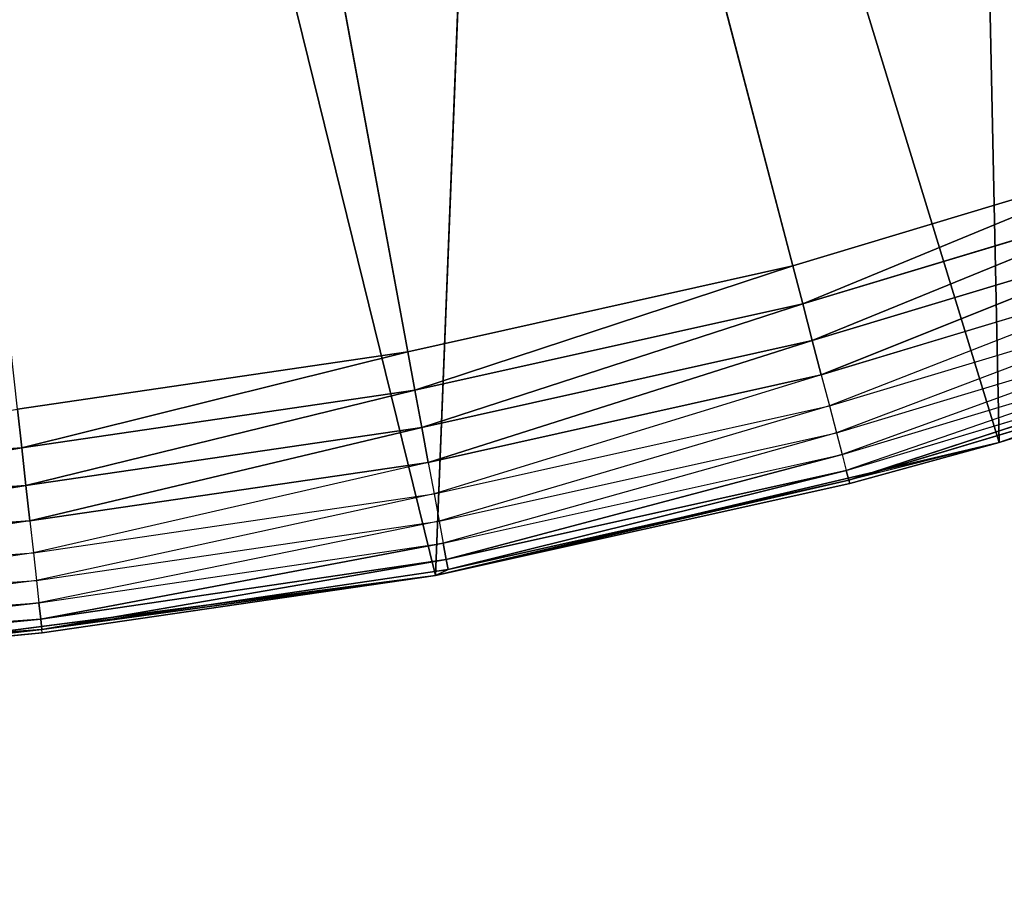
# Model space of a CAD drawing. Header units: centimetres. Extents: x 0.1 to 22.3, y 0.1 to 22.3.
# Tile 56 of 256: x 1.7402 to 1.8277, y 1.1451 to 1.2233. Entities that reach past the tile are written whole.
import ezdxf

# ---------------------------------------------------------------- set-up
doc = ezdxf.new("R2010")
doc.units = ezdxf.units.CM
doc.header["$LTSCALE"] = 2.54
doc.layers.get('0').update_dxf_attribs({"true_color": 0xff5454})

# ---------------------------------------------------------------- blocks, each defined once
blk = doc.blocks.new('Kosz na _mieci DELLA.STL')
at = {"color": 0}
for p, q in [((1.687475, 1.665801, 15.55), (1.77466, 1.193785, 15.55)), ((1.808883, 1.201408, 15.55), (1.687475, 1.665801, 15.55)), ((1.808883, 1.201408, 15.55), (1.687475, 1.665801, 15.55)), ((1.687475, 1.665801, 15.55), (1.77466, 1.193785, 15.55)), ((1.827217, 1.185726, 15.75), (1.8239, 1.343484, 15.75)), ((1.827217, 1.185726, 15.75), (1.8239, 1.343484, 15.75)), ((1.777115, 1.173902, 15.75), (1.783257, 1.329162, 15.75)), ((1.777115, 1.173902, 15.75), (1.783257, 1.329162, 15.75)), ((1.827217, 1.185726, 15.75), (1.783257, 1.329162, 15.75)), ((1.827217, 1.185726, 15.75), (1.783257, 1.329162, 15.75)), ((1.777115, 1.173902, 15.75), (1.741162, 1.319943, 15.75)), ((1.777115, 1.173902, 15.75), (1.741162, 1.319943, 15.75)), ((1.842457, 1.21151, 15.55), (1.808883, 1.201408, 15.55)), ((1.842457, 1.21151, 15.55), (1.808883, 1.201408, 15.55)), ((1.842457, 1.21151, 15.55), (1.809761, 1.198048, 15.550304)), ((1.842457, 1.21151, 15.55), (1.809761, 1.198048, 15.550304)), ((1.809761, 1.198048, 15.550304), (1.843579, 1.208223, 15.550304)), ((1.809761, 1.198048, 15.550304), (1.843579, 1.208223, 15.550304)), ((1.843579, 1.208223, 15.550304), (1.810613, 1.19479, 15.551205)), ((1.843579, 1.208223, 15.550304), (1.810613, 1.19479, 15.551205)), ((1.810613, 1.19479, 15.551205), (1.844666, 1.205035, 15.551205)), ((1.810613, 1.19479, 15.551205), (1.844666, 1.205035, 15.551205)), ((1.844666, 1.205035, 15.551205), (1.811412, 1.191734, 15.552679)), ((1.844666, 1.205035, 15.551205), (1.811412, 1.191734, 15.552679)), ((1.875838, 1.202639, 15.75), (1.827217, 1.185726, 15.75)), ((1.875838, 1.202639, 15.75), (1.827217, 1.185726, 15.75)), ((1.811412, 1.191734, 15.552679), (1.845686, 1.202045, 15.552679)), ((1.845686, 1.202045, 15.552679), (1.812134, 1.188971, 15.55468)), ((1.808883, 1.201408, 15.55), (1.77466, 1.193785, 15.55)), ((1.808883, 1.201408, 15.55), (1.77466, 1.193785, 15.55)), ((1.808883, 1.201408, 15.55), (1.775291, 1.19037, 15.550304)), ((1.808883, 1.201408, 15.55), (1.775291, 1.19037, 15.550304)), ((1.808883, 1.201408, 15.55), (1.809761, 1.198048, 15.550304)), ((1.808883, 1.201408, 15.55), (1.809761, 1.198048, 15.550304)), ((1.812134, 1.188971, 15.55468), (1.846608, 1.199342, 15.55468)), ((1.846608, 1.199342, 15.55468), (1.812758, 1.186586, 15.557144)), ((1.775291, 1.19037, 15.550304), (1.809761, 1.198048, 15.550304)), ((1.775291, 1.19037, 15.550304), (1.809761, 1.198048, 15.550304)), ((1.809761, 1.198048, 15.550304), (1.775903, 1.187058, 15.551205)), ((1.809761, 1.198048, 15.550304), (1.775903, 1.187058, 15.551205)), ((1.809761, 1.198048, 15.550304), (1.810613, 1.19479, 15.551205)), ((1.809761, 1.198048, 15.550304), (1.810613, 1.19479, 15.551205)), ((1.812758, 1.186586, 15.557144), (1.847404, 1.197009, 15.557144)), ((1.847404, 1.197009, 15.557144), (1.813264, 1.184651, 15.560001)), ((1.775903, 1.187058, 15.551205), (1.810613, 1.19479, 15.551205)), ((1.775903, 1.187058, 15.551205), (1.810613, 1.19479, 15.551205)), ((1.810613, 1.19479, 15.551205), (1.776477, 1.183951, 15.552679)), ((1.810613, 1.19479, 15.551205), (1.776477, 1.183951, 15.552679)), ((1.810613, 1.19479, 15.551205), (1.811412, 1.191734, 15.552679)), ((1.810613, 1.19479, 15.551205), (1.811412, 1.191734, 15.552679)), ((1.813264, 1.184651, 15.560001), (1.84805, 1.195117, 15.560001)), ((1.84805, 1.195117, 15.560001), (1.813636, 1.183226, 15.563159)), ((1.77466, 1.193785, 15.55), (1.739973, 1.18868, 15.55)), ((1.77466, 1.193785, 15.55), (1.739973, 1.18868, 15.55)), ((1.77466, 1.193785, 15.55), (1.740353, 1.185228, 15.550304)), ((1.77466, 1.193785, 15.55), (1.740353, 1.185228, 15.550304)), ((1.77466, 1.193785, 15.55), (1.775291, 1.19037, 15.550304)), ((1.77466, 1.193785, 15.55), (1.775291, 1.19037, 15.550304)), ((1.813636, 1.183226, 15.563159), (1.848525, 1.193722, 15.563159)), ((1.848525, 1.193722, 15.563159), (1.813865, 1.182353, 15.566527)), ((1.848525, 1.193722, 15.563159), (1.813865, 1.182353, 15.566527)), ((1.813865, 1.182353, 15.566527), (1.848817, 1.192868, 15.566527)), ((1.813865, 1.182353, 15.566527), (1.848817, 1.192868, 15.566527)), ((1.848817, 1.192868, 15.566527), (1.827217, 1.185726, 15.57)), ((1.827217, 1.185726, 15.75), (1.848915, 1.192581, 15.57)), ((1.827217, 1.185726, 15.75), (1.848915, 1.192581, 15.57)), ((1.827217, 1.185726, 15.57), (1.848915, 1.192581, 15.57)), ((1.776477, 1.183951, 15.552679), (1.811412, 1.191734, 15.552679)), ((1.811412, 1.191734, 15.552679), (1.776995, 1.181143, 15.55468)), ((1.811412, 1.191734, 15.552679), (1.812134, 1.188971, 15.55468)), ((1.740353, 1.185228, 15.550304), (1.775291, 1.19037, 15.550304)), ((1.740353, 1.185228, 15.550304), (1.775291, 1.19037, 15.550304)), ((1.775291, 1.19037, 15.550304), (1.740721, 1.181881, 15.551205)), ((1.775291, 1.19037, 15.550304), (1.740721, 1.181881, 15.551205)), ((1.775291, 1.19037, 15.550304), (1.775903, 1.187058, 15.551205)), ((1.775291, 1.19037, 15.550304), (1.775903, 1.187058, 15.551205)), ((1.739973, 1.18868, 15.55), (1.740353, 1.185228, 15.550304)), ((1.739973, 1.18868, 15.55), (1.740353, 1.185228, 15.550304)), ((1.776995, 1.181143, 15.55468), (1.812134, 1.188971, 15.55468)), ((1.812134, 1.188971, 15.55468), (1.777443, 1.178719, 15.557144)), ((1.812134, 1.188971, 15.55468), (1.812758, 1.186586, 15.557144)), ((1.740721, 1.181881, 15.551205), (1.775903, 1.187058, 15.551205)), ((1.740721, 1.181881, 15.551205), (1.775903, 1.187058, 15.551205)), ((1.775903, 1.187058, 15.551205), (1.741067, 1.17874, 15.552679)), ((1.775903, 1.187058, 15.551205), (1.741067, 1.17874, 15.552679)), ((1.775903, 1.187058, 15.551205), (1.776477, 1.183951, 15.552679)), ((1.775903, 1.187058, 15.551205), (1.776477, 1.183951, 15.552679)), ((1.777443, 1.178719, 15.557144), (1.812758, 1.186586, 15.557144)), ((1.812758, 1.186586, 15.557144), (1.777806, 1.176753, 15.560001)), ((1.812758, 1.186586, 15.557144), (1.813264, 1.184651, 15.560001)), ((1.705132, 1.18265, 15.550304), (1.740353, 1.185228, 15.550304)), ((1.705132, 1.18265, 15.550304), (1.740353, 1.185228, 15.550304)), ((1.740353, 1.185228, 15.550304), (1.705255, 1.179285, 15.551205)), ((1.740353, 1.185228, 15.550304), (1.705255, 1.179285, 15.551205)), ((1.740353, 1.185228, 15.550304), (1.740721, 1.181881, 15.551205)), ((1.740353, 1.185228, 15.550304), (1.740721, 1.181881, 15.551205)), ((1.827217, 1.185726, 15.75), (1.777115, 1.173902, 15.75)), ((1.827217, 1.185726, 15.75), (1.777115, 1.173902, 15.75)), ((1.827217, 1.185726, 15.57), (1.813865, 1.182353, 15.566527)), ((1.813941, 1.182059, 15.57), (1.827217, 1.185726, 15.75)), ((1.813941, 1.182059, 15.57), (1.827217, 1.185726, 15.75)), ((1.813941, 1.182059, 15.57), (1.827217, 1.185726, 15.57)), ((1.827217, 1.185726, 15.75), (1.827217, 1.185726, 15.57)), ((1.827217, 1.185726, 15.75), (1.827217, 1.185726, 15.57)), ((1.777806, 1.176753, 15.560001), (1.813264, 1.184651, 15.560001)), ((1.813264, 1.184651, 15.560001), (1.778074, 1.175304, 15.563159)), ((1.813264, 1.184651, 15.560001), (1.778074, 1.175304, 15.563159)), ((1.813264, 1.184651, 15.560001), (1.813636, 1.183226, 15.563159)), ((1.741067, 1.17874, 15.552679), (1.776477, 1.183951, 15.552679)), ((1.776477, 1.183951, 15.552679), (1.741379, 1.175902, 15.55468)), ((1.776477, 1.183951, 15.552679), (1.776995, 1.181143, 15.55468)), ((1.778074, 1.175304, 15.563159), (1.813636, 1.183226, 15.563159)), ((1.778074, 1.175304, 15.563159), (1.813636, 1.183226, 15.563159)), ((1.813636, 1.183226, 15.563159), (1.778238, 1.174417, 15.566527)), ((1.813636, 1.183226, 15.563159), (1.778238, 1.174417, 15.566527)), ((1.813636, 1.183226, 15.563159), (1.813865, 1.182353, 15.566527)), ((1.813636, 1.183226, 15.563159), (1.813865, 1.182353, 15.566527)), ((1.705255, 1.179285, 15.551205), (1.740721, 1.181881, 15.551205)), ((1.705255, 1.179285, 15.551205), (1.740721, 1.181881, 15.551205)), ((1.740721, 1.181881, 15.551205), (1.70537, 1.176128, 15.552679)), ((1.740721, 1.181881, 15.551205), (1.70537, 1.176128, 15.552679)), ((1.740721, 1.181881, 15.551205), (1.741067, 1.17874, 15.552679)), ((1.740721, 1.181881, 15.551205), (1.741067, 1.17874, 15.552679)), ((1.777115, 1.173902, 15.57), (1.813865, 1.182353, 15.566527)), ((1.777115, 1.173902, 15.57), (1.813865, 1.182353, 15.566527)), ((1.777115, 1.173902, 15.57), (1.813941, 1.182059, 15.57)), ((1.813941, 1.182059, 15.57), (1.777115, 1.173902, 15.75)), ((1.813941, 1.182059, 15.57), (1.777115, 1.173902, 15.75)), ((1.777115, 1.173902, 15.57), (1.813941, 1.182059, 15.57)), ((1.778238, 1.174417, 15.566527), (1.813865, 1.182353, 15.566527)), ((1.778238, 1.174417, 15.566527), (1.813865, 1.182353, 15.566527)), ((1.813941, 1.182059, 15.57), (1.813865, 1.182353, 15.566527)), ((1.741379, 1.175902, 15.55468), (1.776995, 1.181143, 15.55468)), ((1.776995, 1.181143, 15.55468), (1.741648, 1.173451, 15.557144)), ((1.776995, 1.181143, 15.55468), (1.777443, 1.178719, 15.557144)), ((1.70537, 1.176128, 15.552679), (1.741067, 1.17874, 15.552679)), ((1.741067, 1.17874, 15.552679), (1.705475, 1.173274, 15.55468)), ((1.741067, 1.17874, 15.552679), (1.741379, 1.175902, 15.55468)), ((1.741648, 1.173451, 15.557144), (1.777443, 1.178719, 15.557144)), ((1.777443, 1.178719, 15.557144), (1.741867, 1.171464, 15.560001)), ((1.777443, 1.178719, 15.557144), (1.777806, 1.176753, 15.560001)), ((1.741867, 1.171464, 15.560001), (1.777806, 1.176753, 15.560001)), ((1.777806, 1.176753, 15.560001), (1.742028, 1.169999, 15.563159)), ((1.777806, 1.176753, 15.560001), (1.742028, 1.169999, 15.563159)), ((1.777806, 1.176753, 15.560001), (1.778074, 1.175304, 15.563159)), ((1.777806, 1.176753, 15.560001), (1.778074, 1.175304, 15.563159)), ((1.705475, 1.173274, 15.55468), (1.741379, 1.175902, 15.55468)), ((1.741379, 1.175902, 15.55468), (1.705565, 1.17081, 15.557144)), ((1.741379, 1.175902, 15.55468), (1.741648, 1.173451, 15.557144)), ((1.742028, 1.169999, 15.563159), (1.778074, 1.175304, 15.563159)), ((1.742028, 1.169999, 15.563159), (1.778074, 1.175304, 15.563159)), ((1.778074, 1.175304, 15.563159), (1.742127, 1.169102, 15.566527)), ((1.778074, 1.175304, 15.563159), (1.742127, 1.169102, 15.566527)), ((1.778074, 1.175304, 15.563159), (1.778238, 1.174417, 15.566527)), ((1.778074, 1.175304, 15.563159), (1.778238, 1.174417, 15.566527)), ((1.777115, 1.173902, 15.75), (1.726062, 1.167292, 15.75)), ((1.777115, 1.173902, 15.75), (1.726062, 1.167292, 15.75)), ((1.742127, 1.169102, 15.566527), (1.778238, 1.174417, 15.566527)), ((1.742127, 1.169102, 15.566527), (1.778238, 1.174417, 15.566527)), ((1.777115, 1.173902, 15.57), (1.742127, 1.169102, 15.566527)), ((1.777115, 1.173902, 15.57), (1.742127, 1.169102, 15.566527)), ((1.777115, 1.173902, 15.75), (1.74216, 1.1688, 15.57)), ((1.74216, 1.1688, 15.57), (1.777115, 1.173902, 15.57)), ((1.777115, 1.173902, 15.75), (1.74216, 1.1688, 15.57)), ((1.74216, 1.1688, 15.57), (1.777115, 1.173902, 15.57)), ((1.777115, 1.173902, 15.57), (1.778238, 1.174417, 15.566527)), ((1.777115, 1.173902, 15.57), (1.778238, 1.174417, 15.566527)), ((1.777115, 1.173902, 15.57), (1.777115, 1.173902, 15.75)), ((1.777115, 1.173902, 15.57), (1.777115, 1.173902, 15.75)), ((1.705565, 1.17081, 15.557144), (1.741648, 1.173451, 15.557144)), ((1.741648, 1.173451, 15.557144), (1.705638, 1.168812, 15.560001)), ((1.741648, 1.173451, 15.557144), (1.741867, 1.171464, 15.560001)), ((1.705638, 1.168812, 15.560001), (1.741867, 1.171464, 15.560001)), ((1.741867, 1.171464, 15.560001), (1.705692, 1.16734, 15.563159)), ((1.741867, 1.171464, 15.560001), (1.705692, 1.16734, 15.563159)), ((1.741867, 1.171464, 15.560001), (1.742028, 1.169999, 15.563159)), ((1.741867, 1.171464, 15.560001), (1.742028, 1.169999, 15.563159)), ((1.705692, 1.16734, 15.563159), (1.742028, 1.169999, 15.563159)), ((1.705692, 1.16734, 15.563159), (1.742028, 1.169999, 15.563159)), ((1.742028, 1.169999, 15.563159), (1.705725, 1.166438, 15.566527)), ((1.742028, 1.169999, 15.563159), (1.705725, 1.166438, 15.566527)), ((1.742028, 1.169999, 15.563159), (1.742127, 1.169102, 15.566527)), ((1.742028, 1.169999, 15.563159), (1.742127, 1.169102, 15.566527)), ((1.705725, 1.166438, 15.566527), (1.742127, 1.169102, 15.566527)), ((1.705725, 1.166438, 15.566527), (1.742127, 1.169102, 15.566527)), ((1.726062, 1.167292, 15.57), (1.742127, 1.169102, 15.566527)), ((1.726062, 1.167292, 15.75), (1.74216, 1.1688, 15.57)), ((1.726062, 1.167292, 15.75), (1.74216, 1.1688, 15.57)), ((1.726062, 1.167292, 15.57), (1.74216, 1.1688, 15.57)), ((1.74216, 1.1688, 15.57), (1.742127, 1.169102, 15.566527))]:
    blk.add_line(p, q, dxfattribs=at)
mesh = blk.add_polyface(dxfattribs=at)
corners = [(2.637474, 3.615801, 47.35), (0.337475, 22.1158, 47.35), (0.337475, 0.315801, 47.35)]
mesh.append_faces([[corners[k] for k in face] for face in [(0, 1, 2)]], dxfattribs={"color": 0})
mesh = blk.add_polyface(dxfattribs=at)
corners = [(2.637474, 18.8158, 47.25), (0.337475, 0.315801, 47.25), (0.337475, 22.1158, 47.25)]
mesh.append_faces([[corners[k] for k in face] for face in [(0, 1, 2)]], dxfattribs={"color": 0})
mesh = blk.add_polyface(dxfattribs=at)
corners = [(21.837474, 0.615801, 15.75), (0.637475, 0.615801, 15.75), (21.837474, 21.8158, 15.75)]
mesh.append_faces([[corners[k] for k in face] for face in [(0, 1, 2)]], dxfattribs={"color": 0})
mesh = blk.add_polyface(dxfattribs=at)
corners = [(21.837474, 21.8158, 15.75), (0.637475, 0.615801, 15.75), (0.637475, 21.8158, 15.75)]
mesh.append_faces([[corners[k] for k in face] for face in [(0, 1, 2)]], dxfattribs={"color": 0})
mesh = blk.add_polyface(dxfattribs=at)
corners = [(21.837474, 0.615801, 15.95), (0.637475, 21.8158, 15.95), (0.637475, 0.615801, 15.95)]
mesh.append_faces([[corners[k] for k in face] for face in [(0, 1, 2)]], dxfattribs={"color": 0})
mesh = blk.add_polyface(dxfattribs=at)
corners = [(21.837474, 21.8158, 15.95), (0.637475, 21.8158, 15.95), (21.837474, 0.615801, 15.95)]
mesh.append_faces([[corners[k] for k in face] for face in [(0, 1, 2)]], dxfattribs={"color": 0})
mesh = blk.add_polyface(dxfattribs=at)
corners = [(2.637474, 3.615801, 47.25), (0.337475, 0.315801, 47.25), (2.637474, 18.8158, 47.25)]
mesh.append_faces([[corners[k] for k in face] for face in [(0, 1, 2)]], dxfattribs={"color": 0})
mesh = blk.add_polyface(dxfattribs=at)
corners = [(2.652667, 3.442152, 47.35), (2.637474, 3.615801, 47.35), (0.337475, 0.315801, 47.35)]
mesh.append_faces([[corners[k] for k in face] for face in [(0, 1, 2)]], dxfattribs={"color": 0})
mesh = blk.add_polyface(dxfattribs=at)
corners = [(2.652667, 3.442152, 47.25), (0.337475, 0.315801, 47.25), (2.637474, 3.615801, 47.25)]
mesh.append_faces([[corners[k] for k in face] for face in [(0, 1, 2)]], dxfattribs={"color": 0})
mesh = blk.add_polyface(dxfattribs=at)
corners = [(2.697782, 3.27378, 47.35), (2.652667, 3.442152, 47.35), (0.337475, 0.315801, 47.35)]
mesh.append_faces([[corners[k] for k in face] for face in [(0, 1, 2)]], dxfattribs={"color": 0})
mesh = blk.add_polyface(dxfattribs=at)
corners = [(2.697782, 3.27378, 47.25), (0.337475, 0.315801, 47.25), (2.652667, 3.442152, 47.25)]
mesh.append_faces([[corners[k] for k in face] for face in [(0, 1, 2)]], dxfattribs={"color": 0})
mesh = blk.add_polyface(dxfattribs=at)
corners = [(2.771449, 3.115801, 47.35), (2.697782, 3.27378, 47.35), (0.337475, 0.315801, 47.35)]
mesh.append_faces([[corners[k] for k in face] for face in [(0, 1, 2)]], dxfattribs={"color": 0})
mesh = blk.add_polyface(dxfattribs=at)
corners = [(2.771449, 3.115801, 47.25), (0.337475, 0.315801, 47.25), (2.697782, 3.27378, 47.25)]
mesh.append_faces([[corners[k] for k in face] for face in [(0, 1, 2)]], dxfattribs={"color": 0})
mesh = blk.add_polyface(dxfattribs=at)
corners = [(2.87143, 2.973013, 47.35), (2.771449, 3.115801, 47.35), (0.337475, 0.315801, 47.35)]
mesh.append_faces([[corners[k] for k in face] for face in [(0, 1, 2)]], dxfattribs={"color": 0})
mesh = blk.add_polyface(dxfattribs=at)
corners = [(2.87143, 2.973013, 47.25), (0.337475, 0.315801, 47.25), (2.771449, 3.115801, 47.25)]
mesh.append_faces([[corners[k] for k in face] for face in [(0, 1, 2)]], dxfattribs={"color": 0})
mesh = blk.add_polyface(dxfattribs=at)
corners = [(2.994687, 2.849756, 47.35), (2.87143, 2.973013, 47.35), (0.337475, 0.315801, 47.35)]
mesh.append_faces([[corners[k] for k in face] for face in [(0, 1, 2)]], dxfattribs={"color": 0})
mesh = blk.add_polyface(dxfattribs=at)
corners = [(2.994687, 2.849756, 47.25), (0.337475, 0.315801, 47.25), (2.87143, 2.973013, 47.25)]
mesh.append_faces([[corners[k] for k in face] for face in [(0, 1, 2)]], dxfattribs={"color": 0})
mesh = blk.add_polyface(dxfattribs=at)
corners = [(3.137475, 2.749775, 47.35), (2.994687, 2.849756, 47.35), (0.337475, 0.315801, 47.35)]
mesh.append_faces([[corners[k] for k in face] for face in [(0, 1, 2)]], dxfattribs={"color": 0})
mesh = blk.add_polyface(dxfattribs=at)
corners = [(3.137475, 2.749775, 47.25), (0.337475, 0.315801, 47.25), (2.994687, 2.849756, 47.25)]
mesh.append_faces([[corners[k] for k in face] for face in [(0, 1, 2)]], dxfattribs={"color": 0})
mesh = blk.add_polyface(dxfattribs=at)
corners = [(3.295454, 2.676108, 47.35), (3.137475, 2.749775, 47.35), (0.337475, 0.315801, 47.35)]
mesh.append_faces([[corners[k] for k in face] for face in [(0, 1, 2)]], dxfattribs={"color": 0})
mesh = blk.add_polyface(dxfattribs=at)
corners = [(3.295454, 2.676108, 47.25), (0.337475, 0.315801, 47.25), (3.137475, 2.749775, 47.25)]
mesh.append_faces([[corners[k] for k in face] for face in [(0, 1, 2)]], dxfattribs={"color": 0})
mesh = blk.add_polyface(dxfattribs=at)
corners = [(3.463826, 2.630993, 47.35), (3.295454, 2.676108, 47.35), (0.337475, 0.315801, 47.35)]
mesh.append_faces([[corners[k] for k in face] for face in [(0, 1, 2)]], dxfattribs={"color": 0})
mesh = blk.add_polyface(dxfattribs=at)
corners = [(3.463826, 2.630993, 47.25), (0.337475, 0.315801, 47.25), (3.295454, 2.676108, 47.25)]
mesh.append_faces([[corners[k] for k in face] for face in [(0, 1, 2)]], dxfattribs={"color": 0})
mesh = blk.add_polyface(dxfattribs=at)
corners = [(3.637475, 2.6158, 47.35), (3.463826, 2.630993, 47.35), (0.337475, 0.315801, 47.35)]
mesh.append_faces([[corners[k] for k in face] for face in [(0, 1, 2)]], dxfattribs={"color": 0})
mesh = blk.add_polyface(dxfattribs=at)
corners = [(3.637475, 2.6158, 47.25), (0.337475, 0.315801, 47.25), (3.463826, 2.630993, 47.25)]
mesh.append_faces([[corners[k] for k in face] for face in [(0, 1, 2)]], dxfattribs={"color": 0})
mesh = blk.add_polyface(dxfattribs=at)
corners = [(22.137474, 0.315801, 47.35), (18.837474, 2.6158, 47.35), (0.337475, 0.315801, 47.35)]
mesh.append_faces([[corners[k] for k in face] for face in [(0, 1, 2)]], dxfattribs={"color": 0})
mesh = blk.add_polyface(dxfattribs=at)
corners = [(18.837474, 2.6158, 47.35), (3.637475, 2.6158, 47.35), (0.337475, 0.315801, 47.35)]
mesh.append_faces([[corners[k] for k in face] for face in [(0, 1, 2)]], dxfattribs={"color": 0})
mesh = blk.add_polyface(dxfattribs=at)
corners = [(22.137474, 0.315801, 47.25), (0.337475, 0.315801, 47.25), (3.637475, 2.6158, 47.25)]
mesh.append_faces([[corners[k] for k in face] for face in [(0, 1, 2)]], dxfattribs={"color": 0})
mesh = blk.add_polyface(dxfattribs=at)
corners = [(1.77466, 1.193785, 15.55), (1.739973, 1.18868, 15.55), (1.687475, 1.665801, 15.55)]
mesh.append_faces([[corners[k] for k in face] for face in [(0, 1, 2)]], dxfattribs={"color": 0})
mesh = blk.add_polyface(dxfattribs=at)
corners = [(1.875205, 1.224035, 15.55), (1.842457, 1.21151, 15.55), (1.687475, 1.665801, 15.55)]
mesh.append_faces([[corners[k] for k in face] for face in [(0, 1, 2)]], dxfattribs={"color": 0})
mesh = blk.add_polyface(dxfattribs=at)
corners = [(1.842457, 1.21151, 15.55), (1.808883, 1.201408, 15.55), (1.687475, 1.665801, 15.55)]
mesh.append_faces([[corners[k] for k in face] for face in [(0, 1, 2)]], dxfattribs={"color": 0})
mesh = blk.add_polyface(dxfattribs=at)
corners = [(1.808883, 1.201408, 15.55), (1.77466, 1.193785, 15.55), (1.687475, 1.665801, 15.55)]
mesh.append_faces([[corners[k] for k in face] for face in [(0, 1, 2)]], dxfattribs={"color": 0})
mesh = blk.add_polyface(dxfattribs=at)
corners = [(1.875838, 1.202639, 15.75), (1.862475, 1.362692, 15.75), (1.8239, 1.343484, 15.75)]
mesh.append_faces([[corners[k] for k in face] for face in [(0, 1, 2)]], dxfattribs={"color": 0})
mesh = blk.add_polyface(dxfattribs=at)
corners = [(1.827217, 1.185726, 15.75), (1.8239, 1.343484, 15.75), (1.783257, 1.329162, 15.75)]
mesh.append_faces([[corners[k] for k in face] for face in [(0, 1, 2)]], dxfattribs={"color": 0})
mesh = blk.add_polyface(dxfattribs=at)
corners = [(1.875838, 1.202639, 15.75), (1.8239, 1.343484, 15.75), (1.827217, 1.185726, 15.75)]
mesh.append_faces([[corners[k] for k in face] for face in [(0, 1, 2)]], dxfattribs={"color": 0})
mesh = blk.add_polyface(dxfattribs=at)
corners = [(1.783257, 1.329162, 15.75), (1.741162, 1.319943, 15.75), (1.777115, 1.173902, 15.75)]
mesh.append_faces([[corners[k] for k in face] for face in [(0, 1, 2)]], dxfattribs={"color": 0})
mesh = blk.add_polyface(dxfattribs=at)
corners = [(1.827217, 1.185726, 15.75), (1.783257, 1.329162, 15.75), (1.777115, 1.173902, 15.75)]
mesh.append_faces([[corners[k] for k in face] for face in [(0, 1, 2)]], dxfattribs={"color": 0})
mesh = blk.add_polyface(dxfattribs=at)
corners = [(1.741162, 1.319943, 15.75), (1.698253, 1.315967, 15.75), (1.726062, 1.167292, 15.75)]
mesh.append_faces([[corners[k] for k in face] for face in [(0, 1, 2)]], dxfattribs={"color": 0})
mesh = blk.add_polyface(dxfattribs=at)
corners = [(1.777115, 1.173902, 15.75), (1.741162, 1.319943, 15.75), (1.726062, 1.167292, 15.75)]
mesh.append_faces([[corners[k] for k in face] for face in [(0, 1, 2)]], dxfattribs={"color": 0})
mesh = blk.add_polyface(dxfattribs=at)
corners = [(1.842457, 1.21151, 15.55), (1.809761, 1.198048, 15.550304), (1.808883, 1.201408, 15.55)]
mesh.append_faces([[corners[k] for k in face] for face in [(0, 1, 2)]], dxfattribs={"color": 0})
mesh = blk.add_polyface(dxfattribs=at)
corners = [(1.843579, 1.208223, 15.550304), (1.809761, 1.198048, 15.550304), (1.842457, 1.21151, 15.55)]
mesh.append_faces([[corners[k] for k in face] for face in [(0, 1, 2)]], dxfattribs={"color": 0})
mesh = blk.add_polyface(dxfattribs=at)
corners = [(1.843579, 1.208223, 15.550304), (1.810613, 1.19479, 15.551205), (1.809761, 1.198048, 15.550304)]
mesh.append_faces([[corners[k] for k in face] for face in [(0, 1, 2)]], dxfattribs={"color": 0})
mesh = blk.add_polyface(dxfattribs=at)
corners = [(1.844666, 1.205035, 15.551205), (1.810613, 1.19479, 15.551205), (1.843579, 1.208223, 15.550304)]
mesh.append_faces([[corners[k] for k in face] for face in [(0, 1, 2)]], dxfattribs={"color": 0})
mesh = blk.add_polyface(dxfattribs=at)
corners = [(1.844666, 1.205035, 15.551205), (1.811412, 1.191734, 15.552679), (1.810613, 1.19479, 15.551205)]
mesh.append_faces([[corners[k] for k in face] for face in [(0, 1, 2)]], dxfattribs={"color": 0})
mesh = blk.add_polyface(dxfattribs=at)
corners = [(1.845686, 1.202045, 15.552679), (1.811412, 1.191734, 15.552679), (1.844666, 1.205035, 15.551205)]
mesh.append_faces([[corners[k] for k in face] for face in [(0, 1, 2)]], dxfattribs={"color": 0})
mesh = blk.add_polyface(dxfattribs=at)
corners = [(1.827217, 1.185726, 15.75), (1.848915, 1.192581, 15.57), (1.875838, 1.202639, 15.75)]
mesh.append_faces([[corners[k] for k in face] for face in [(0, 1, 2)]], dxfattribs={"color": 0})
mesh = blk.add_polyface(dxfattribs=at)
corners = [(1.808883, 1.201408, 15.55), (1.775291, 1.19037, 15.550304), (1.77466, 1.193785, 15.55)]
mesh.append_faces([[corners[k] for k in face] for face in [(0, 1, 2)]], dxfattribs={"color": 0})
mesh = blk.add_polyface(dxfattribs=at)
corners = [(1.809761, 1.198048, 15.550304), (1.775291, 1.19037, 15.550304), (1.808883, 1.201408, 15.55)]
mesh.append_faces([[corners[k] for k in face] for face in [(0, 1, 2)]], dxfattribs={"color": 0})
mesh = blk.add_polyface(dxfattribs=at)
corners = [(1.809761, 1.198048, 15.550304), (1.775903, 1.187058, 15.551205), (1.775291, 1.19037, 15.550304)]
mesh.append_faces([[corners[k] for k in face] for face in [(0, 1, 2)]], dxfattribs={"color": 0})
mesh = blk.add_polyface(dxfattribs=at)
corners = [(1.810613, 1.19479, 15.551205), (1.775903, 1.187058, 15.551205), (1.809761, 1.198048, 15.550304)]
mesh.append_faces([[corners[k] for k in face] for face in [(0, 1, 2)]], dxfattribs={"color": 0})
mesh = blk.add_polyface(dxfattribs=at)
corners = [(1.810613, 1.19479, 15.551205), (1.776477, 1.183951, 15.552679), (1.775903, 1.187058, 15.551205)]
mesh.append_faces([[corners[k] for k in face] for face in [(0, 1, 2)]], dxfattribs={"color": 0})
mesh = blk.add_polyface(dxfattribs=at)
corners = [(1.811412, 1.191734, 15.552679), (1.776477, 1.183951, 15.552679), (1.810613, 1.19479, 15.551205)]
mesh.append_faces([[corners[k] for k in face] for face in [(0, 1, 2)]], dxfattribs={"color": 0})
mesh = blk.add_polyface(dxfattribs=at)
corners = [(1.77466, 1.193785, 15.55), (1.740353, 1.185228, 15.550304), (1.739973, 1.18868, 15.55)]
mesh.append_faces([[corners[k] for k in face] for face in [(0, 1, 2)]], dxfattribs={"color": 0})
mesh = blk.add_polyface(dxfattribs=at)
corners = [(1.775291, 1.19037, 15.550304), (1.740353, 1.185228, 15.550304), (1.77466, 1.193785, 15.55)]
mesh.append_faces([[corners[k] for k in face] for face in [(0, 1, 2)]], dxfattribs={"color": 0})
mesh = blk.add_polyface(dxfattribs=at)
corners = [(1.813865, 1.182353, 15.566527), (1.813636, 1.183226, 15.563159), (1.848525, 1.193722, 15.563159)]
mesh.append_faces([[corners[k] for k in face] for face in [(0, 1, 2)]], dxfattribs={"color": 0})
mesh = blk.add_polyface(dxfattribs=at)
corners = [(1.813865, 1.182353, 15.566527), (1.848525, 1.193722, 15.563159), (1.848817, 1.192868, 15.566527)]
mesh.append_faces([[corners[k] for k in face] for face in [(0, 1, 2)]], dxfattribs={"color": 0})
mesh = blk.add_polyface(dxfattribs=at)
corners = [(1.827217, 1.185726, 15.57), (1.813865, 1.182353, 15.566527), (1.848817, 1.192868, 15.566527)]
mesh.append_faces([[corners[k] for k in face] for face in [(0, 1, 2)]], dxfattribs={"color": 0})
mesh = blk.add_polyface(dxfattribs=at)
corners = [(1.827217, 1.185726, 15.75), (1.827217, 1.185726, 15.57), (1.848915, 1.192581, 15.57)]
mesh.append_faces([[corners[k] for k in face] for face in [(0, 1, 2)]], dxfattribs={"color": 0})
mesh = blk.add_polyface(dxfattribs=at)
corners = [(1.775291, 1.19037, 15.550304), (1.740721, 1.181881, 15.551205), (1.740353, 1.185228, 15.550304)]
mesh.append_faces([[corners[k] for k in face] for face in [(0, 1, 2)]], dxfattribs={"color": 0})
mesh = blk.add_polyface(dxfattribs=at)
corners = [(1.775903, 1.187058, 15.551205), (1.740721, 1.181881, 15.551205), (1.775291, 1.19037, 15.550304)]
mesh.append_faces([[corners[k] for k in face] for face in [(0, 1, 2)]], dxfattribs={"color": 0})
mesh = blk.add_polyface(dxfattribs=at)
corners = [(1.740353, 1.185228, 15.550304), (1.705132, 1.18265, 15.550304), (1.739973, 1.18868, 15.55)]
mesh.append_faces([[corners[k] for k in face] for face in [(0, 1, 2)]], dxfattribs={"color": 0})
mesh = blk.add_polyface(dxfattribs=at)
corners = [(1.775903, 1.187058, 15.551205), (1.741067, 1.17874, 15.552679), (1.740721, 1.181881, 15.551205)]
mesh.append_faces([[corners[k] for k in face] for face in [(0, 1, 2)]], dxfattribs={"color": 0})
mesh = blk.add_polyface(dxfattribs=at)
corners = [(1.776477, 1.183951, 15.552679), (1.741067, 1.17874, 15.552679), (1.775903, 1.187058, 15.551205)]
mesh.append_faces([[corners[k] for k in face] for face in [(0, 1, 2)]], dxfattribs={"color": 0})
mesh = blk.add_polyface(dxfattribs=at)
corners = [(1.740353, 1.185228, 15.550304), (1.705255, 1.179285, 15.551205), (1.705132, 1.18265, 15.550304)]
mesh.append_faces([[corners[k] for k in face] for face in [(0, 1, 2)]], dxfattribs={"color": 0})
mesh = blk.add_polyface(dxfattribs=at)
corners = [(1.740721, 1.181881, 15.551205), (1.705255, 1.179285, 15.551205), (1.740353, 1.185228, 15.550304)]
mesh.append_faces([[corners[k] for k in face] for face in [(0, 1, 2)]], dxfattribs={"color": 0})
mesh = blk.add_polyface(dxfattribs=at)
corners = [(1.777115, 1.173902, 15.75), (1.813941, 1.182059, 15.57), (1.827217, 1.185726, 15.75)]
mesh.append_faces([[corners[k] for k in face] for face in [(0, 1, 2)]], dxfattribs={"color": 0})
mesh = blk.add_polyface(dxfattribs=at)
corners = [(1.827217, 1.185726, 15.75), (1.813941, 1.182059, 15.57), (1.827217, 1.185726, 15.57)]
mesh.append_faces([[corners[k] for k in face] for face in [(0, 1, 2)]], dxfattribs={"color": 0})
mesh = blk.add_polyface(dxfattribs=at)
corners = [(1.778074, 1.175304, 15.563159), (1.777806, 1.176753, 15.560001), (1.813264, 1.184651, 15.560001)]
mesh.append_faces([[corners[k] for k in face] for face in [(0, 1, 2)]], dxfattribs={"color": 0})
mesh = blk.add_polyface(dxfattribs=at)
corners = [(1.778074, 1.175304, 15.563159), (1.813264, 1.184651, 15.560001), (1.813636, 1.183226, 15.563159)]
mesh.append_faces([[corners[k] for k in face] for face in [(0, 1, 2)]], dxfattribs={"color": 0})
mesh = blk.add_polyface(dxfattribs=at)
corners = [(1.778238, 1.174417, 15.566527), (1.778074, 1.175304, 15.563159), (1.813636, 1.183226, 15.563159)]
mesh.append_faces([[corners[k] for k in face] for face in [(0, 1, 2)]], dxfattribs={"color": 0})
mesh = blk.add_polyface(dxfattribs=at)
corners = [(1.778238, 1.174417, 15.566527), (1.813636, 1.183226, 15.563159), (1.813865, 1.182353, 15.566527)]
mesh.append_faces([[corners[k] for k in face] for face in [(0, 1, 2)]], dxfattribs={"color": 0})
mesh = blk.add_polyface(dxfattribs=at)
corners = [(1.740721, 1.181881, 15.551205), (1.70537, 1.176128, 15.552679), (1.705255, 1.179285, 15.551205)]
mesh.append_faces([[corners[k] for k in face] for face in [(0, 1, 2)]], dxfattribs={"color": 0})
mesh = blk.add_polyface(dxfattribs=at)
corners = [(1.741067, 1.17874, 15.552679), (1.70537, 1.176128, 15.552679), (1.740721, 1.181881, 15.551205)]
mesh.append_faces([[corners[k] for k in face] for face in [(0, 1, 2)]], dxfattribs={"color": 0})
mesh = blk.add_polyface(dxfattribs=at)
corners = [(1.777115, 1.173902, 15.57), (1.813865, 1.182353, 15.566527), (1.813941, 1.182059, 15.57)]
mesh.append_faces([[corners[k] for k in face] for face in [(0, 1, 2)]], dxfattribs={"color": 0})
mesh = blk.add_polyface(dxfattribs=at)
corners = [(1.777115, 1.173902, 15.57), (1.778238, 1.174417, 15.566527), (1.813865, 1.182353, 15.566527)]
mesh.append_faces([[corners[k] for k in face] for face in [(0, 1, 2)]], dxfattribs={"color": 0})
mesh = blk.add_polyface(dxfattribs=at)
corners = [(1.777115, 1.173902, 15.75), (1.777115, 1.173902, 15.57), (1.813941, 1.182059, 15.57)]
mesh.append_faces([[corners[k] for k in face] for face in [(0, 1, 2)]], dxfattribs={"color": 0})
mesh = blk.add_polyface(dxfattribs=at)
corners = [(1.742028, 1.169999, 15.563159), (1.741867, 1.171464, 15.560001), (1.777806, 1.176753, 15.560001)]
mesh.append_faces([[corners[k] for k in face] for face in [(0, 1, 2)]], dxfattribs={"color": 0})
mesh = blk.add_polyface(dxfattribs=at)
corners = [(1.742028, 1.169999, 15.563159), (1.777806, 1.176753, 15.560001), (1.778074, 1.175304, 15.563159)]
mesh.append_faces([[corners[k] for k in face] for face in [(0, 1, 2)]], dxfattribs={"color": 0})
mesh = blk.add_polyface(dxfattribs=at)
corners = [(1.742127, 1.169102, 15.566527), (1.742028, 1.169999, 15.563159), (1.778074, 1.175304, 15.563159)]
mesh.append_faces([[corners[k] for k in face] for face in [(0, 1, 2)]], dxfattribs={"color": 0})
mesh = blk.add_polyface(dxfattribs=at)
corners = [(1.742127, 1.169102, 15.566527), (1.778074, 1.175304, 15.563159), (1.778238, 1.174417, 15.566527)]
mesh.append_faces([[corners[k] for k in face] for face in [(0, 1, 2)]], dxfattribs={"color": 0})
mesh = blk.add_polyface(dxfattribs=at)
corners = [(1.726062, 1.167292, 15.75), (1.74216, 1.1688, 15.57), (1.777115, 1.173902, 15.75)]
mesh.append_faces([[corners[k] for k in face] for face in [(0, 1, 2)]], dxfattribs={"color": 0})
mesh = blk.add_polyface(dxfattribs=at)
corners = [(1.777115, 1.173902, 15.57), (1.742127, 1.169102, 15.566527), (1.778238, 1.174417, 15.566527)]
mesh.append_faces([[corners[k] for k in face] for face in [(0, 1, 2)]], dxfattribs={"color": 0})
mesh = blk.add_polyface(dxfattribs=at)
corners = [(1.74216, 1.1688, 15.57), (1.742127, 1.169102, 15.566527), (1.777115, 1.173902, 15.57)]
mesh.append_faces([[corners[k] for k in face] for face in [(0, 1, 2)]], dxfattribs={"color": 0})
mesh = blk.add_polyface(dxfattribs=at)
corners = [(1.777115, 1.173902, 15.75), (1.74216, 1.1688, 15.57), (1.777115, 1.173902, 15.57)]
mesh.append_faces([[corners[k] for k in face] for face in [(0, 1, 2)]], dxfattribs={"color": 0})
mesh = blk.add_polyface(dxfattribs=at)
corners = [(1.705692, 1.16734, 15.563159), (1.705638, 1.168812, 15.560001), (1.741867, 1.171464, 15.560001)]
mesh.append_faces([[corners[k] for k in face] for face in [(0, 1, 2)]], dxfattribs={"color": 0})
mesh = blk.add_polyface(dxfattribs=at)
corners = [(1.705692, 1.16734, 15.563159), (1.741867, 1.171464, 15.560001), (1.742028, 1.169999, 15.563159)]
mesh.append_faces([[corners[k] for k in face] for face in [(0, 1, 2)]], dxfattribs={"color": 0})
mesh = blk.add_polyface(dxfattribs=at)
corners = [(1.705725, 1.166438, 15.566527), (1.705692, 1.16734, 15.563159), (1.742028, 1.169999, 15.563159)]
mesh.append_faces([[corners[k] for k in face] for face in [(0, 1, 2)]], dxfattribs={"color": 0})
mesh = blk.add_polyface(dxfattribs=at)
corners = [(1.705725, 1.166438, 15.566527), (1.742028, 1.169999, 15.563159), (1.742127, 1.169102, 15.566527)]
mesh.append_faces([[corners[k] for k in face] for face in [(0, 1, 2)]], dxfattribs={"color": 0})
mesh = blk.add_polyface(dxfattribs=at)
corners = [(1.726062, 1.167292, 15.57), (1.705725, 1.166438, 15.566527), (1.742127, 1.169102, 15.566527)]
mesh.append_faces([[corners[k] for k in face] for face in [(0, 1, 2)]], dxfattribs={"color": 0})
mesh = blk.add_polyface(dxfattribs=at)
corners = [(1.726062, 1.167292, 15.75), (1.726062, 1.167292, 15.57), (1.74216, 1.1688, 15.57)]
mesh.append_faces([[corners[k] for k in face] for face in [(0, 1, 2)]], dxfattribs={"color": 0})

msp = doc.modelspace()

# ---------------------------------------------------------------- block references
at = {"color": 0}
msp.add_blockref('Kosz na _mieci DELLA.STL', (0, 0), dxfattribs=at)

doc.saveas('drawing.dxf')
